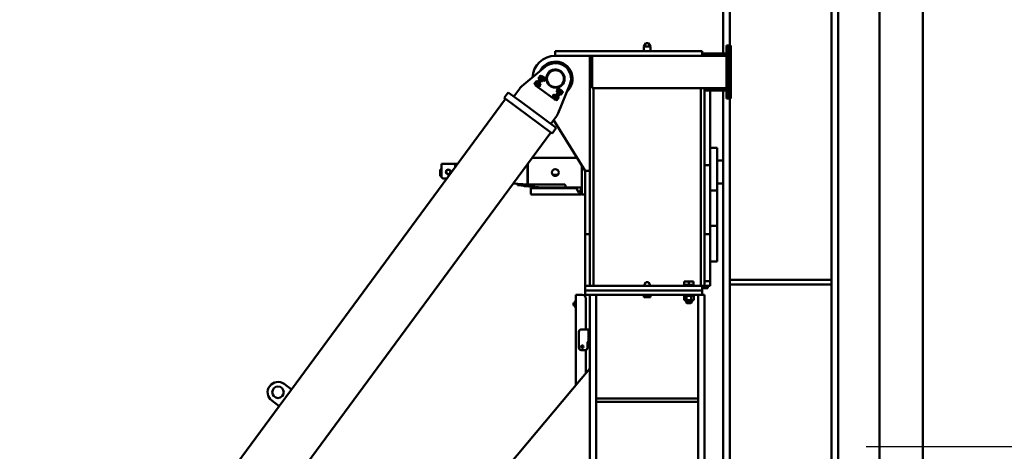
# Model space of a CAD drawing. Header units: millimetres. Extents: x -428974 to 63075, y -12164 to 49045.
# Tile 40 of 131: x 10893 to 15182, y 36732 to 38610. Entities that reach past the tile are written whole.
import ezdxf

# ---------------------------------------------------------------- set-up
doc = ezdxf.new("R2010")
doc.units = ezdxf.units.MM
doc.header["$LTSCALE"] = 75
for name, color, linetype, lineweight in [('Centerline (ISO)', 7, 'Continuous', 25), ('Dimension (ISO)', 7, 'Continuous', 25), ('Visible (ISO)', 7, 'Continuous', 50)]:
    doc.layers.add(name, color=color, linetype=linetype, lineweight=lineweight)
doc.styles.add('Note Text (ISO)', font='tahoma.ttf')
doc.dimstyles.new('Default (ISO)', dxfattribs={"dimscale": 75, "dimtxt": 2, "dimasz": 2.5, "dimexe": 3.175, "dimexo": 0, "dimgap": 0.762, "dimtad": 1, "dimrnd": 1e-08, "dimtxsty": 'Note Text (ISO)', "dimcen": 0.09, "dimdle": 10, "dimclrd": 256, "dimclre": 256, "dimclrt": 256, "dimazin": 2, "dimtfac": 1, "dimtmove": 0, "dimatfit": 3, "dimfxl": 1, "dimtolj": 1, "dimtzin": 0, "dimlwd": -1, "dimlwe": -1, "dimarcsym": 0})

# ---------------------------------------------------------------- blocks, each defined once
blk = doc.blocks.new('*D10')
at = {"layer": 'Defpoints', "color": 0, "transparency": 16777216}
for p in [(14637.4, 41102.9), (14637.4, 38820.4), (17037.4, 36752.9)]:
    blk.add_point(p, dxfattribs=at)
at = {"layer": 'Dimension (ISO)', "transparency": 16777216}
for p, q in [((14637.4, 38820.4), (14637.4, 41341.1)), ((17037.4, 36752.9), (17037.4, 41341.1)), ((16849.9, 41102.9), (14824.9, 41102.9))]:
    blk.add_line(p, q, dxfattribs=at)
for points in [[(14824.9, 41134.2), (14824.9, 41071.7), (14637.4, 41102.9)], [(16849.9, 41134.2), (16849.9, 41071.7), (17037.4, 41102.9)]]:
    blk.add_solid(points, dxfattribs=at)
at = {"layer": 'Dimension (ISO)', "transparency": 16777216, "insert": (15621.8, 41316.3), "char_height": 150, "attachment_point": 1, "style": 'Note Text (ISO)'}
blk.add_mtext('\\A1;2400', dxfattribs=at)

msp = doc.modelspace()

# ---------------------------------------------------------------- linework, layer by layer
at = {"layer": 'Centerline (ISO)', "linetype": 'Continuous'}
msp.add_line((14580.272, 36752.932), (38585.2333, 36752.932), dxfattribs=at)
at = {"layer": 'Visible (ISO)'}
for p, q in [((14827.4167, 40218.3), (14827.4167, 33741.3)), ((13957.4167, 38462.3597), (13957.4167, 40093.0337)), ((13985.4167, 38497.3597), (13985.4167, 40093.0337)), ((14429.4167, 34593.0337), (14429.4167, 40093.0337)), ((14457.4167, 34593.0337), (14457.4167, 40093.0337)), ((14637.4167, 39956.7544), (14637.4167, 34650.555)), ((13230.1663, 38472.3597), (13225.9009, 38472.3597)), ((13225.9009, 38452.3597), (13225.9009, 38472.3597)), ((13230.1663, 38472.3597), (13368.1537, 38472.3597)), ((13385.3575, 38472.3597), (13368.1537, 38472.3597)), ((13385.3575, 38472.3597), (13865.9009, 38472.3597)), ((13619.5611, 38507.3597), (13610.9009, 38492.3597)), ((13640.9009, 38492.3597), (13610.9009, 38492.3597)), ((13610.9009, 38472.3597), (13610.9009, 38492.3597)), ((13632.2406, 38507.3597), (13619.5611, 38507.3597)), ((13632.2406, 38507.3597), (13640.9009, 38492.3597)), ((13640.9009, 38472.3597), (13640.9009, 38492.3597)), ((13865.9009, 38472.3597), (13865.9009, 38452.3597)), ((13980.9009, 38497.3597), (13970.9009, 38497.3597)), ((13970.9009, 38492.3597), (13970.9009, 38497.3597)), ((13970.9009, 38492.3597), (13970.9009, 38272.3597)), ((13980.9009, 38497.3597), (13980.9009, 38267.3597)), ((13990.9009, 38497.3597), (13980.9009, 38497.3597)), ((13980.9009, 38492.3597), (13980.9009, 38272.3597)), ((13990.9009, 38497.3597), (13990.9009, 38267.3597)), ((13225.9009, 38452.3597), (13230.1663, 38452.3597)), ((13230.1663, 38452.3597), (13368.1537, 38452.3597)), ((13385.3575, 38452.3597), (13368.1537, 38452.3597)), ((13375.9009, 38452.3597), (13375.9009, 37452.3597)), ((13385.3575, 38452.3597), (13865.9009, 38452.3597)), ((13385.9009, 38312.3597), (13385.9009, 38452.3597)), ((13865.9009, 38462.3597), (13970.9009, 38462.3597)), ((13865.9009, 38452.3597), (13970.9009, 38452.3597)), ((13183.1012, 38405.4792), (13079.4328, 38319.806)), ((13139.1426, 38336.6911), (13142.4854, 38341.2202)), ((13140.5987, 38329.4021), (13164.3521, 38361.5856)), ((13142.4854, 38341.2202), (13143.0026, 38341.9209)), ((13143.0026, 38341.9209), (13143.8008, 38342.5815)), ((13143.8008, 38342.5815), (13147.8238, 38339.6123)), ((13169.965, 38359.9286), (13143.8363, 38324.5268)), ((13144.6216, 38326.4329), (13168.375, 38358.6164)), ((13173.9879, 38356.9595), (13147.8592, 38321.5576)), ((13153.0978, 38355.5989), (13152.7018, 38354.6414)), ((13152.7018, 38354.6414), (13156.7247, 38351.6722)), ((13153.0978, 38355.5989), (13153.6149, 38356.2996)), ((13153.6149, 38356.2996), (13156.9577, 38360.8287)), ((13154.9303, 38357.6608), (13158.9532, 38354.6916)), ((13156.7247, 38351.6722), (13157.839, 38353.1819)), ((13156.9577, 38360.8287), (13160.3005, 38365.3579)), ((13157.3218, 38352.4813), (13157.523, 38352.3328)), ((13157.839, 38353.1819), (13158.9532, 38354.6916)), ((13158.9532, 38354.6916), (13161.1818, 38357.7111)), ((13159.3874, 38363.6997), (13163.4103, 38360.7305)), ((13160.3005, 38365.3579), (13160.8176, 38366.0585)), ((13160.8176, 38366.0585), (13161.6159, 38366.7191)), ((13161.1818, 38357.7111), (13163.4103, 38360.7305)), ((13161.6159, 38366.7191), (13165.6388, 38363.75)), ((13163.4328, 38351.0782), (13163.0305, 38351.3751)), ((13163.4103, 38360.7305), (13164.5246, 38362.2402)), ((13167.3212, 38365.6085), (13164.3521, 38361.5856)), ((13164.5246, 38362.2402), (13165.6388, 38363.75)), ((13165.0417, 38362.9409), (13165.2428, 38362.7924)), ((13165.9711, 38346.0975), (13165.5752, 38345.14)), ((13170.4027, 38341.577), (13165.5752, 38345.14)), ((13167.3212, 38365.6085), (13171.3442, 38362.6393)), ((13168.1835, 38357.5149), (13167.7812, 38357.8118)), ((13172.6312, 38344.5965), (13167.8037, 38348.1595)), ((13171.3442, 38362.6393), (13168.375, 38358.6164)), ((13171.7465, 38362.3424), (13169.965, 38359.9286)), ((13171.201, 38342.2376), (13170.4027, 38341.577)), ((13171.201, 38342.2376), (13171.7181, 38342.9383)), ((13171.7181, 38342.9383), (13175.0609, 38347.4674)), ((13171.7465, 38362.3424), (13175.7694, 38359.3732)), ((13177.0883, 38350.6353), (13172.2607, 38354.1983)), ((13174.5361, 38342.8833), (13172.6856, 38344.2491)), ((13173.691, 38356.5572), (13174.4893, 38357.2178)), ((13173.9879, 38356.9595), (13175.7694, 38359.3732)), ((13179.3168, 38353.6548), (13174.4893, 38357.2178)), ((13179.2868, 38349.32), (13174.5361, 38342.8833)), ((13175.515, 38343.0308), (13174.5361, 38342.8833)), ((13175.0609, 38347.4674), (13178.4037, 38351.9966)), ((13175.515, 38343.0308), (13179.4343, 38348.3411)), ((13179.7924, 38356.4041), (13175.7694, 38359.3732)), ((13179.2868, 38349.32), (13177.4362, 38350.6858)), ((13178.4037, 38351.9966), (13178.9208, 38352.6973)), ((13178.9208, 38352.6973), (13179.3168, 38353.6548)), ((13179.4343, 38348.3411), (13179.2868, 38349.32)), ((13187.4896, 38350.723), (13179.7924, 38356.4041)), ((13071.055, 38310.9558), (13045.0088, 38275.6659)), ((13135.2827, 38331.4613), (13134.8867, 38330.5038)), ((13134.8867, 38330.5038), (13138.9097, 38327.5346)), ((13135.2827, 38331.4613), (13135.7999, 38332.1619)), ((13135.7999, 38332.1619), (13139.1426, 38336.6911)), ((13137.1153, 38333.5232), (13141.1382, 38330.554)), ((13140.5987, 38329.4021), (13137.6295, 38325.3791)), ((13137.6295, 38325.3791), (13141.6525, 38322.41)), ((13138.9097, 38327.5346), (13140.0239, 38329.0443)), ((13139.5068, 38328.3436), (13139.708, 38328.1952)), ((13140.0239, 38329.0443), (13141.1382, 38330.554)), ((13141.1382, 38330.554), (13143.3667, 38333.5735)), ((13141.5723, 38339.5621), (13145.5953, 38336.5929)), ((13144.6216, 38326.4329), (13141.6525, 38322.41)), ((13143.8363, 38324.5268), (13142.0548, 38322.113)), ((13146.0777, 38319.1439), (13142.0548, 38322.113)), ((13143.3667, 38333.5735), (13145.5953, 38336.5929)), ((13145.6178, 38326.9406), (13145.2155, 38327.2375)), ((13145.5953, 38336.5929), (13146.7095, 38338.1026)), ((13146.0777, 38319.1439), (13147.8592, 38321.5576)), ((13150.1006, 38316.1747), (13146.0777, 38319.1439)), ((13146.7095, 38338.1026), (13147.8238, 38339.6123)), ((13147.2267, 38338.8033), (13147.4278, 38338.6548)), ((13148.1561, 38321.9599), (13147.7601, 38321.0024)), ((13152.5877, 38317.4394), (13147.7601, 38321.0024)), ((13150.3684, 38333.3773), (13149.9661, 38333.6742)), ((13154.8162, 38320.4588), (13149.9887, 38324.0218)), ((13213.663, 38269.2618), (13150.1006, 38316.1747)), ((13153.3859, 38318.1), (13152.5877, 38317.4394)), ((13153.3859, 38318.1), (13153.9031, 38318.8007)), ((13153.9031, 38318.8007), (13157.2459, 38323.3298)), ((13159.2732, 38326.4977), (13154.4457, 38330.0607)), ((13156.7211, 38318.7456), (13154.8705, 38320.1115)), ((13155.876, 38332.4196), (13156.6742, 38333.0802)), ((13161.5018, 38329.5171), (13156.6742, 38333.0802)), ((13161.4717, 38325.1823), (13156.7211, 38318.7456)), ((13157.7, 38318.8932), (13156.7211, 38318.7456)), ((13157.2459, 38323.3298), (13160.5887, 38327.859)), ((13157.7, 38318.8932), (13161.6193, 38324.2034)), ((13161.4717, 38325.1823), (13159.6212, 38326.5482)), ((13160.5887, 38327.859), (13161.1058, 38328.5596)), ((13161.1058, 38328.5596), (13161.5018, 38329.5171)), ((13161.6193, 38324.2034), (13161.4717, 38325.1823)), ((13245.5962, 38304.1082), (13219.4675, 38268.7064)), ((13249.6191, 38301.139), (13223.4904, 38265.7372)), ((13225.0804, 38267.0495), (13248.8337, 38299.2329)), ((13235.7554, 38306.7727), (13231.8361, 38301.4624)), ((13231.8361, 38301.4624), (13231.9836, 38300.4835)), ((13232.3496, 38297.1062), (13231.9536, 38296.1487)), ((13231.9836, 38300.4835), (13236.7343, 38306.9202)), ((13231.9836, 38300.4835), (13233.8342, 38299.1177)), ((13232.8667, 38297.8069), (13232.3496, 38297.1062)), ((13236.2095, 38302.336), (13232.8667, 38297.8069)), ((13234.1821, 38299.1681), (13239.0097, 38295.6051)), ((13243.3548, 38309.4911), (13235.6575, 38315.1722)), ((13235.7554, 38306.7727), (13236.7343, 38306.9202)), ((13239.5523, 38306.8652), (13236.2095, 38302.336)), ((13236.7343, 38306.9202), (13238.5849, 38305.5544)), ((13237.9604, 38202.803), (13289.275, 38327.1166)), ((13238.6392, 38305.207), (13243.4667, 38301.644)), ((13240.0695, 38307.5658), (13239.5523, 38306.8652)), ((13240.0695, 38307.5658), (13240.8677, 38308.2264)), ((13240.8677, 38308.2264), (13245.6953, 38304.6634)), ((13247.3777, 38306.522), (13243.3548, 38309.4911)), ((13245.2993, 38303.7059), (13245.6953, 38304.6634)), ((13247.3777, 38306.522), (13245.5962, 38304.1082)), ((13247.3777, 38306.522), (13251.4006, 38303.5528)), ((13247.8376, 38298.7253), (13248.2399, 38298.4284)), ((13251.8029, 38303.2559), (13248.8337, 38299.2329)), ((13249.6191, 38301.139), (13251.4006, 38303.5528)), ((13251.8029, 38303.2559), (13255.8259, 38300.2867)), ((13255.8259, 38300.2867), (13252.8567, 38296.2638)), ((13254.5457, 38298.1313), (13253.4315, 38296.6215)), ((13253.9486, 38297.3222), (13253.7474, 38297.4707)), ((13258.5687, 38295.1621), (13254.5457, 38298.1313)), ((13970.9009, 38312.3597), (13385.9009, 38312.3597)), ((13391.9009, 38312.3597), (13391.9009, 37452.3597)), ((13859.9009, 38312.3597), (13859.9009, 37452.3597)), ((13875.9009, 38312.3597), (13875.9009, 38302.3597)), ((13875.9009, 38302.3597), (13875.9009, 38177.3597)), ((13875.9009, 38302.3597), (13970.9009, 38302.3597)), ((13900.9009, 38302.3597), (13900.9009, 37977.3597)), ((13957.4167, 34593.0337), (13957.4167, 38302.3597)), ((12076.9718, 37001.539), (13009.2917, 38264.7411)), ((13003.0562, 38269.3433), (13020.8712, 38293.4809)), ((13003.0562, 38269.3433), (13059.3773, 38227.7749)), ((13020.8712, 38293.4809), (13077.1923, 38251.9125)), ((13217.686, 38266.2926), (13213.663, 38269.2618)), ((13217.9404, 38282.635), (13214.0211, 38277.3248)), ((13214.0211, 38277.3248), (13214.1686, 38276.3459)), ((13214.5346, 38272.9686), (13214.1386, 38272.0111)), ((13214.1386, 38272.0111), (13218.9661, 38268.4481)), ((13214.1686, 38276.3459), (13218.9193, 38282.7826)), ((13214.1686, 38276.3459), (13216.0192, 38274.9801)), ((13215.0517, 38273.6693), (13214.5346, 38272.9686)), ((13218.3945, 38278.1984), (13215.0517, 38273.6693)), ((13216.3671, 38275.0305), (13221.1946, 38271.4675)), ((13219.4675, 38268.7064), (13217.686, 38266.2926)), ((13221.7089, 38263.3234), (13217.686, 38266.2926)), ((13217.9404, 38282.635), (13218.9193, 38282.7826)), ((13221.7373, 38282.7276), (13218.3945, 38278.1984)), ((13218.9193, 38282.7826), (13220.7698, 38281.4168)), ((13219.7644, 38269.1087), (13218.9661, 38268.4481)), ((13220.8242, 38281.0694), (13225.6517, 38277.5064)), ((13221.7089, 38263.3234), (13223.4904, 38265.7372)), ((13222.2544, 38283.4282), (13221.7373, 38282.7276)), ((13225.0804, 38267.0495), (13222.1112, 38263.0265)), ((13222.1112, 38263.0265), (13226.1341, 38260.0573)), ((13222.2544, 38283.4282), (13223.0527, 38284.0888)), ((13223.0527, 38284.0888), (13227.8802, 38280.5258)), ((13225.2719, 38268.151), (13225.6742, 38267.854)), ((13229.1033, 38264.0803), (13226.1341, 38260.0573)), ((13227.4842, 38279.5683), (13227.8802, 38280.5258)), ((13228.9308, 38263.4256), (13227.8166, 38261.9159)), ((13231.8395, 38258.9467), (13227.8166, 38261.9159)), ((13228.4137, 38262.7249), (13228.2126, 38262.8734)), ((13230.0451, 38264.9353), (13228.9308, 38263.4256)), ((13229.1033, 38264.0803), (13252.8567, 38296.2638)), ((13230.0226, 38274.5877), (13230.4249, 38274.2907)), ((13232.2736, 38267.9548), (13230.0451, 38264.9353)), ((13234.068, 38261.9662), (13230.0451, 38264.9353)), ((13232.6378, 38259.6073), (13231.8395, 38258.9467)), ((13231.9536, 38296.1487), (13236.7811, 38292.5857)), ((13234.5022, 38270.9742), (13232.2736, 38267.9548)), ((13233.1549, 38260.308), (13232.6378, 38259.6073)), ((13236.4977, 38264.8371), (13233.1549, 38260.308)), ((13235.6164, 38272.4839), (13234.5022, 38270.9742)), ((13238.5251, 38268.005), (13234.5022, 38270.9742)), ((13236.7307, 38273.9936), (13235.6164, 38272.4839)), ((13236.1336, 38273.1846), (13235.9324, 38273.333)), ((13239.8405, 38269.3663), (13236.4977, 38264.8371)), ((13240.7536, 38271.0245), (13236.7307, 38273.9936)), ((13237.5794, 38293.2463), (13236.7811, 38292.5857)), ((13240.3576, 38270.067), (13239.8405, 38269.3663)), ((13240.3576, 38270.067), (13240.7536, 38271.0245)), ((13243.0869, 38292.2886), (13243.4892, 38291.9917)), ((13246.7459, 38287.5632), (13245.6316, 38286.0535)), ((13249.6545, 38283.0843), (13245.6316, 38286.0535)), ((13246.2287, 38286.8626), (13246.0276, 38287.011)), ((13247.8601, 38289.0729), (13246.7459, 38287.5632)), ((13250.0887, 38292.0924), (13247.8601, 38289.0729)), ((13251.8831, 38286.1038), (13247.8601, 38289.0729)), ((13250.4528, 38283.7449), (13249.6545, 38283.0843)), ((13252.3172, 38295.1118), (13250.0887, 38292.0924)), ((13250.97, 38284.4456), (13250.4528, 38283.7449)), ((13254.3127, 38288.9748), (13250.97, 38284.4456)), ((13253.4315, 38296.6215), (13252.3172, 38295.1118)), ((13256.3401, 38292.1426), (13252.3172, 38295.1118)), ((13257.6555, 38293.5039), (13254.3127, 38288.9748)), ((13258.1727, 38294.2046), (13257.6555, 38293.5039)), ((13258.1727, 38294.2046), (13258.5687, 38295.1621)), ((13970.9009, 38267.3597), (13970.9009, 38272.3597)), ((13980.9009, 38267.3597), (13970.9009, 38267.3597)), ((13990.9009, 38267.3597), (13980.9009, 38267.3597)), ((13985.4167, 34593.0337), (13985.4167, 38267.3597)), ((13155.9278, 38156.5148), (13059.3773, 38227.7749)), ((13173.7428, 38180.6524), (13077.1923, 38251.9125)), ((13173.7428, 38180.6524), (13230.0639, 38139.084)), ((13205.9263, 38156.899), (13231.9725, 38192.189)), ((13355.9009, 37952.3597), (13218.6309, 38174.1125)), ((13875.9009, 38177.3597), (13875.9009, 38027.3597)), ((13155.9278, 38156.5148), (13212.2489, 38114.9464)), ((13212.2489, 38114.9464), (13230.0639, 38139.084)), ((10893.0285, 34985.6809), (13206.0133, 38119.5486)), ((13930.9009, 38052.3597), (13900.9009, 38052.3597)), ((13930.9009, 38052.3597), (13930.9009, 37867.3597)), ((13123.9492, 38008.3597), (13321.2356, 38008.3597)), ((13875.9009, 38027.3597), (13875.9009, 37452.3597)), ((13930.9009, 37997.3597), (13957.4167, 37997.3597)), ((12723.9009, 37958.3597), (12729.9009, 37958.3597)), ((12723.9009, 37928.3597), (12723.9009, 37958.3597)), ((12729.9009, 37969.3597), (12729.9009, 37983.3597)), ((12729.9009, 37983.3597), (12789.9009, 37983.3597)), ((12729.9009, 37969.3597), (12729.9009, 37928.3597)), ((12789.9009, 37969.3597), (12789.9009, 37983.3597)), ((12789.9009, 37969.3597), (12789.9009, 37967.488)), ((12789.9603, 37971.4155), (12789.9603, 37967.5684)), ((12790.4262, 37983.3409), (12802.2966, 37984.283)), ((13104.9603, 37982.6316), (13104.9603, 37892.3597)), ((13105.9009, 37983.906), (13105.9009, 37892.3597)), ((13340.9009, 37854.8597), (13340.9009, 37976.5915)), ((13900.9009, 37977.3597), (13875.9009, 37977.3597)), ((13900.9009, 37917.3597), (13900.9009, 37977.3597)), ((12723.9009, 37928.3597), (12729.9009, 37928.3597)), ((12739.9009, 37918.3597), (12753.6413, 37918.3597)), ((13214.7205, 37934.8597), (13237.0812, 37934.8597)), ((13375.9009, 37952.3597), (13355.9009, 37952.3597)), ((13355.9009, 37737.3597), (13355.9009, 37952.3597)), ((13900.9009, 37737.3597), (13900.9009, 37917.3597)), ((13104.9603, 37892.3597), (13042.1599, 37897.5432)), ((13061.047, 37895.9843), (13060.5535, 37890.0046)), ((13060.5535, 37890.0046), (13110.384, 37885.8916)), ((13089.0745, 37886.336), (13089.1616, 37887.3322)), ((13089.0745, 37886.336), (13092.0631, 37886.0745)), ((13092.1502, 37887.0707), (13089.1616, 37887.3322)), ((13167.9009, 37879.4396), (13092.0631, 37886.0745)), ((13167.9009, 37880.4434), (13092.1502, 37887.0707)), ((13105.9009, 37892.3597), (13104.9603, 37892.3597)), ((13104.9603, 37892.3597), (13110.8776, 37891.8713)), ((13105.9009, 37892.3597), (13265.9009, 37892.3597)), ((13110.8776, 37891.8713), (13110.384, 37885.8916)), ((13118.9009, 37874.3597), (13118.9009, 37852.3597)), ((13148.9009, 37877.3597), (13121.9009, 37877.3597)), ((13308.9009, 37877.3597), (13148.9009, 37877.3597)), ((13167.9009, 37880.4434), (13168.8137, 37880.3635)), ((13168.7266, 37879.3673), (13167.9009, 37879.4396)), ((13168.9009, 37880.3597), (13270.9009, 37880.3597)), ((13168.9009, 37880.3597), (13168.9009, 37878.3597)), ((13270.9009, 37887.3597), (13270.9009, 37880.3597)), ((13270.9009, 37880.3597), (13340.9009, 37880.3597)), ((13318.9009, 37877.3597), (13308.9009, 37877.3597)), ((13318.9009, 37875.0888), (13318.9009, 37880.3597)), ((13327.124, 37858.4418), (13319.2355, 37873.7119)), ((13338.5662, 37873.7119), (13330.6778, 37858.4418)), ((13338.9009, 37880.3597), (13338.9009, 37875.0888)), ((13338.9009, 37852.3597), (13338.9009, 37874.3597)), ((13957.4167, 37897.3597), (13930.9009, 37897.3597)), ((13121.9009, 37849.3597), (13148.9009, 37849.3597)), ((13148.9009, 37849.3597), (13308.9009, 37849.3597)), ((13308.9009, 37849.3597), (13335.9009, 37849.3597)), ((13340.9009, 37854.8597), (13340.9009, 37849.8597)), ((13340.9009, 37849.8597), (13355.9009, 37849.8597)), ((13930.9009, 37867.3597), (13900.9009, 37867.3597)), ((13930.9009, 37867.3597), (13930.9009, 37712.3597)), ((13355.9009, 37677.3597), (13355.9009, 37737.3597)), ((13900.9009, 37677.3597), (13900.9009, 37737.3597)), ((13930.9009, 37712.3597), (13900.9009, 37712.3597)), ((13930.9009, 37712.3597), (13930.9009, 37557.3597)), ((13355.9009, 37677.3597), (13355.9009, 37452.3597)), ((13355.9009, 37677.3597), (13375.9009, 37677.3597)), ((13900.9009, 37677.3597), (13875.9009, 37677.3597)), ((13900.9009, 37646.8713), (13900.9009, 37677.3597)), ((13900.9009, 37646.8713), (13900.9009, 37472.3597)), ((13930.9009, 37557.3597), (13900.9009, 37557.3597)), ((13355.9009, 37452.3597), (13865.9009, 37452.3597)), ((13355.9009, 37452.3597), (13355.9009, 37432.3597)), ((13619.5611, 37467.3597), (13610.9009, 37452.3597)), ((13632.2406, 37467.3597), (13619.5611, 37467.3597)), ((13632.2406, 37467.3597), (13640.9009, 37452.3597)), ((13785.9016, 37456.3597), (13787.4016, 37456.3597)), ((13785.9016, 37452.3597), (13785.9016, 37456.3597)), ((13787.4016, 37471.3597), (13787.4016, 37456.3597)), ((13807.9016, 37471.3597), (13787.4016, 37471.3597)), ((13790.7369, 37456.3597), (13787.4016, 37456.3597)), ((13790.7369, 37456.3597), (13804.5662, 37456.3597)), ((13807.9016, 37456.3597), (13804.5662, 37456.3597)), ((13807.9016, 37471.3597), (13807.9016, 37456.3597)), ((13807.9028, 37471.3597), (13807.9016, 37471.3597)), ((13807.9028, 37456.3597), (13807.9016, 37456.3597)), ((13807.904, 37471.3597), (13807.9028, 37471.3597)), ((13807.904, 37456.3597), (13807.9028, 37456.3597)), ((13807.904, 37471.3597), (13807.904, 37456.3597)), ((13828.404, 37471.3597), (13807.904, 37471.3597)), ((13811.2393, 37456.3597), (13807.904, 37456.3597)), ((13811.2393, 37456.3597), (13825.0686, 37456.3597)), ((13828.404, 37456.3597), (13825.0686, 37456.3597)), ((13828.404, 37471.3597), (13828.404, 37456.3597)), ((13828.404, 37456.3597), (13829.904, 37456.3597)), ((13829.904, 37452.3597), (13829.904, 37456.3597)), ((13865.9009, 37452.3597), (13875.9009, 37452.3597)), ((13865.9009, 37452.3597), (13865.9009, 37432.3597)), ((13865.9009, 37442.3597), (13890.9009, 37442.3597)), ((13900.9009, 37472.3597), (13875.9009, 37472.3597)), ((13900.9009, 37452.3597), (13875.9009, 37452.3597)), ((13890.9009, 37452.3597), (13890.9009, 37442.3597)), ((13900.9009, 37472.3597), (13900.9009, 37452.3597)), ((13985.4167, 37478.0337), (14429.4167, 37478.0337)), ((14429.4167, 37458.0337), (13985.4167, 37458.0337)), ((13315.9009, 37412.3597), (13315.9009, 37387.3597)), ((13315.9009, 37412.3597), (13321.9009, 37412.3597)), ((13343.9009, 37412.3597), (13321.9009, 37412.3597)), ((13355.9009, 37432.3597), (13865.9009, 37432.3597)), ((13355.9009, 37432.3597), (13355.9009, 37412.3597)), ((13355.9009, 37412.3597), (13865.9009, 37412.3597)), ((13358.9009, 37397.3597), (13358.9009, 37262.3597)), ((13375.9009, 37412.3597), (13375.9009, 33512.3597)), ((13375.9009, 37412.3597), (13403.9009, 37412.3597)), ((13403.9009, 37412.3597), (13403.9009, 33715.3597)), ((13610.9009, 37402.3597), (13610.9009, 37412.3597)), ((13640.9009, 37402.3597), (13610.9009, 37402.3597)), ((13640.9009, 37402.3597), (13640.9009, 37412.3597)), ((13785.9016, 37408.3597), (13785.9016, 37412.3597)), ((13785.9016, 37408.3597), (13807.9028, 37408.3597)), ((13787.117, 37389.3597), (13787.117, 37408.3597)), ((13797.5093, 37389.3597), (13797.5093, 37408.3597)), ((13797.5117, 37389.3597), (13797.5117, 37408.3597)), ((13807.9028, 37408.3597), (13829.904, 37408.3597)), ((13818.2939, 37389.3597), (13818.2939, 37408.3597)), ((13818.2963, 37389.3597), (13818.2963, 37408.3597)), ((13828.6886, 37389.3597), (13828.6886, 37408.3597)), ((13829.904, 37408.3597), (13829.904, 37412.3597)), ((13847.9009, 37412.3597), (13847.9009, 33715.3597)), ((13847.9009, 37412.3597), (13875.9009, 37412.3597)), ((13865.9009, 37432.3597), (13865.9009, 37412.3597)), ((13875.9009, 37412.3597), (13875.9009, 33512.3597)), ((13304.9009, 37377.3597), (13305.9009, 37378.3597)), ((13304.9009, 37377.3597), (13304.9009, 37367.3597)), ((13304.9009, 37367.3597), (13305.9009, 37366.3597)), ((13305.9009, 37366.3597), (13305.9009, 37378.3597)), ((13305.9009, 37378.3597), (13312.9009, 37378.3597)), ((13305.9009, 37366.3597), (13312.9009, 37366.3597)), ((13312.9009, 37357.3597), (13312.9009, 37387.3597)), ((13312.9009, 37387.3597), (13315.9009, 37387.3597)), ((13312.9009, 37357.3597), (13315.9009, 37357.3597)), ((13315.9009, 37357.3597), (13315.9009, 37387.3597)), ((13315.9009, 37357.3597), (13315.9009, 37020.5923)), ((13797.5093, 37389.3597), (13787.117, 37389.3597)), ((13795.9016, 37379.3597), (13795.9016, 37389.3597)), ((13807.9028, 37379.3597), (13795.9016, 37379.3597)), ((13798.9016, 37376.3597), (13795.9016, 37379.3597)), ((13818.2939, 37389.3597), (13797.5093, 37389.3597)), ((13818.2963, 37389.3597), (13797.5117, 37389.3597)), ((13798.9016, 37376.3597), (13807.9028, 37376.3597)), ((13819.904, 37379.3597), (13807.9028, 37379.3597)), ((13807.9028, 37376.3597), (13816.904, 37376.3597)), ((13816.904, 37376.3597), (13819.904, 37379.3597)), ((13828.6886, 37389.3597), (13818.2963, 37389.3597)), ((13819.904, 37379.3597), (13819.904, 37389.3597)), ((13328.9009, 37182.3597), (13328.9009, 37252.3597)), ((13338.9009, 37262.3597), (13369.9009, 37262.3597)), ((13369.9009, 37262.3597), (13369.9009, 37252.3597)), ((13369.9009, 37262.3597), (13375.9009, 37262.3597)), ((13369.9009, 37222.3597), (13369.9009, 37252.3597)), ((13365.9009, 37202.3597), (13365.9009, 37182.3597)), ((13369.9009, 37222.3597), (13369.9009, 37212.3597)), ((13375.9009, 37212.3597), (13369.9009, 37212.3597)), ((13355.9009, 37172.3597), (13338.9009, 37172.3597)), ((13358.9009, 37172.8203), (13358.9009, 37071.8377)), ((13375.9009, 37092.0975), (11383.2593, 34717.3597)), ((12076.9718, 37001.539), (12044.7883, 37025.2923)), ((12023.5267, 36929.1261), (12076.9718, 37001.539)), ((11682.072, 36466.4884), (12023.5267, 36929.1261)), ((11991.3432, 36952.8795), (12023.5267, 36929.1261)), ((13403.9009, 36962.3597), (13847.9009, 36962.3597)), ((13403.9009, 36947.3597), (13847.9009, 36947.3597))]:
    msp.add_line(p, q, dxfattribs=at)
for centre, radius in [((13226.4194, 38353.0623), 39), ((13226.4194, 38353.0623), 36.8162), ((12759.9009, 37947.3597), 10.5), ((12759.9009, 37947.3597), 9.95), ((12759.9009, 37947.3597), 9.25), ((13225.9009, 37944.8597), 15), ((13343.9009, 37187.3597), 5.5), ((12018.0658, 36989.0859), 25)]:
    msp.add_circle(centre, radius, dxfattribs=at)
for centre, radius, start, end in [((13225.9009, 38352.3597), 100, 90, 176.5619156), ((13225.9009, 38352.3597), 75, 313.0040195, 154.1368203), ((13226.4194, 38353.0623), 68, 337.5699901, 129.5708497), ((13226.4194, 38353.0623), 40, 284.8882324, 182.2526073), ((13225.9009, 38352.3597), 40, 324.1958136, 142.9450262), ((13111.2844, 38281.2641), 50, 129.5708497, 143.5704199), ((13191.7431, 38221.8807), 50, 323.5704199, 337.5699901), ((12739.9009, 37928.3597), 10, 180, 270), ((13121.9009, 37874.3597), 3, 90, 180), ((13167.9009, 37878.3597), 1, 270, 0), ((13321.9009, 37875.0888), 3, 180, 207.32056), ((13335.9009, 37875.0888), 3, 332.67944, 0), ((13335.9009, 37874.3597), 3, 0, 6.9798171), ((13121.9009, 37852.3597), 3, 180, 270), ((13328.9009, 37859.3597), 2, 207.32056, 332.67944), ((13335.9009, 37852.3597), 3, 270, 0), ((13343.9009, 37397.3597), 15, 0, 90), ((13338.9009, 37252.3597), 10, 90, 180), ((13338.9009, 37182.3597), 10, 180, 270), ((13355.9009, 37182.3597), 10, 270, 0), ((13375.9009, 37202.3597), 10, 90, 180), ((12018.0658, 36989.0859), 45, 53.5704199, 233.5704199)]:
    msp.add_arc(centre, radius, start, end, dxfattribs=at)
for start_param, end_param in [(3.144707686, 3.940545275), (4.550706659, 4.703100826)]:
    msp.add_ellipse((12790.9009, 37971.3409), major_axis=(0.4718, -12.0002), ratio=0.078020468, start_param=start_param, end_param=end_param, dxfattribs=at)
for points, weights in [([(13142.4854, 38341.2202), (13141.9683, 38340.5196), (13141.5723, 38339.5621)], [2.93375672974, 2.93375672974, 2.72312247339]), ([(13143.8008, 38342.5815), (13143.0026, 38341.9209), (13142.4854, 38341.2202)], [2.72312247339, 2.93375672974, 2.93375672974]), ([(13153.6149, 38356.2996), (13153.0978, 38355.5989), (13152.7018, 38354.6414)], [2.93375672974, 2.93375672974, 2.72312247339]), ([(13154.9303, 38357.6608), (13154.132, 38357.0002), (13153.6149, 38356.2996)], [2.72312247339, 2.93375672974, 2.93375672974]), ([(13156.9577, 38360.8287), (13155.9234, 38359.4274), (13154.9303, 38357.6608)], [2.93375672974, 2.93375672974, 2.72312247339]), ([(13159.3874, 38363.6997), (13157.9919, 38362.23), (13156.9577, 38360.8287)], [2.72312247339, 2.93375672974, 2.93375672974]), ([(13160.3005, 38365.3579), (13159.7833, 38364.6572), (13159.3874, 38363.6997)], [2.93375672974, 2.93375672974, 2.72312247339]), ([(13161.6159, 38366.7191), (13160.8176, 38366.0585), (13160.3005, 38365.3579)], [2.72312247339, 2.93375672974, 2.93375672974]), ([(13166.4883, 38346.7982), (13165.9711, 38346.0975), (13165.5752, 38345.14)], [3.32050807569, 3.32050807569, 3.08210632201]), ([(13167.8037, 38348.1595), (13167.0054, 38347.4989), (13166.4883, 38346.7982)], [3.08210632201, 3.32050807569, 3.32050807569]), ([(13169.8311, 38351.3274), (13168.7968, 38349.926), (13167.8037, 38348.1595)], [3.32050807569, 3.32050807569, 3.08210632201]), ([(13172.2607, 38354.1983), (13170.8653, 38352.7287), (13169.8311, 38351.3274)], [3.08210632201, 3.32050807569, 3.32050807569]), ([(13170.4027, 38341.577), (13171.201, 38342.2376), (13171.7181, 38342.9383)], [3.08210632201, 3.32050807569, 3.32050807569]), ([(13171.7181, 38342.9383), (13172.2352, 38343.6389), (13172.6312, 38344.5965)], [3.32050807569, 3.32050807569, 3.08210632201]), ([(13173.1739, 38355.8565), (13172.6567, 38355.1558), (13172.2607, 38354.1983)], [3.32050807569, 3.32050807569, 3.08210632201]), ([(13172.6312, 38344.5965), (13174.0266, 38346.0661), (13175.0609, 38347.4674)], [3.08210632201, 3.32050807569, 3.32050807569]), ([(13174.4893, 38357.2178), (13173.691, 38356.5572), (13173.1739, 38355.8565)], [3.08210632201, 3.32050807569, 3.32050807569]), ([(13175.0609, 38347.4674), (13176.0952, 38348.8688), (13177.0883, 38350.6353)], [3.32050807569, 3.32050807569, 3.08210632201]), ([(13177.0883, 38350.6353), (13177.8866, 38351.2959), (13178.4037, 38351.9966)], [3.08210632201, 3.32050807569, 3.32050807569]), ([(13178.4037, 38351.9966), (13178.9208, 38352.6973), (13179.3168, 38353.6548)], [3.32050807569, 3.32050807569, 3.08210632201]), ([(13135.7999, 38332.1619), (13135.2827, 38331.4613), (13134.8867, 38330.5038)], [2.93375672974, 2.93375672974, 2.72312247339]), ([(13137.1153, 38333.5232), (13136.317, 38332.8626), (13135.7999, 38332.1619)], [2.72312247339, 2.93375672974, 2.93375672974]), ([(13139.1426, 38336.6911), (13138.1084, 38335.2898), (13137.1153, 38333.5232)], [2.93375672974, 2.93375672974, 2.72312247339]), ([(13141.5723, 38339.5621), (13140.1769, 38338.0924), (13139.1426, 38336.6911)], [2.72312247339, 2.93375672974, 2.93375672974]), ([(13148.6733, 38322.6606), (13148.1561, 38321.9599), (13147.7601, 38321.0024)], [3.32050807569, 3.32050807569, 3.08210632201]), ([(13149.9887, 38324.0218), (13149.1904, 38323.3612), (13148.6733, 38322.6606)], [3.08210632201, 3.32050807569, 3.32050807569]), ([(13152.016, 38327.1897), (13150.9818, 38325.7884), (13149.9887, 38324.0218)], [3.32050807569, 3.32050807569, 3.08210632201]), ([(13154.4457, 38330.0607), (13153.0503, 38328.5911), (13152.016, 38327.1897)], [3.08210632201, 3.32050807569, 3.32050807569]), ([(13152.5877, 38317.4394), (13153.3859, 38318.1), (13153.9031, 38318.8007)], [3.08210632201, 3.32050807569, 3.32050807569]), ([(13153.9031, 38318.8007), (13154.4202, 38319.5013), (13154.8162, 38320.4588)], [3.32050807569, 3.32050807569, 3.08210632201]), ([(13155.3588, 38331.7189), (13154.8417, 38331.0182), (13154.4457, 38330.0607)], [3.32050807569, 3.32050807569, 3.08210632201]), ([(13154.8162, 38320.4588), (13156.2116, 38321.9285), (13157.2459, 38323.3298)], [3.08210632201, 3.32050807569, 3.32050807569]), ([(13156.6742, 38333.0802), (13155.876, 38332.4196), (13155.3588, 38331.7189)], [3.08210632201, 3.32050807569, 3.32050807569]), ([(13157.2459, 38323.3298), (13158.2801, 38324.7311), (13159.2732, 38326.4977)], [3.32050807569, 3.32050807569, 3.08210632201]), ([(13159.2732, 38326.4977), (13160.0715, 38327.1583), (13160.5887, 38327.859)], [3.08210632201, 3.32050807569, 3.32050807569]), ([(13160.5887, 38327.859), (13161.1058, 38328.5596), (13161.5018, 38329.5171)], [3.32050807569, 3.32050807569, 3.08210632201]), ([(13232.8667, 38297.8069), (13232.3496, 38297.1062), (13231.9536, 38296.1487)], [3.32050807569, 3.32050807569, 3.08210632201]), ([(13234.1821, 38299.1681), (13233.3839, 38298.5075), (13232.8667, 38297.8069)], [3.08210632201, 3.32050807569, 3.32050807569]), ([(13236.2095, 38302.336), (13235.1753, 38300.9347), (13234.1821, 38299.1681)], [3.32050807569, 3.32050807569, 3.08210632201]), ([(13238.6392, 38305.207), (13237.2438, 38303.7374), (13236.2095, 38302.336)], [3.08210632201, 3.32050807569, 3.32050807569]), ([(13239.5523, 38306.8652), (13239.0352, 38306.1645), (13238.6392, 38305.207)], [3.32050807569, 3.32050807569, 3.08210632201]), ([(13239.0097, 38295.6051), (13240.4051, 38297.0748), (13241.4393, 38298.4761)], [3.08210632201, 3.32050807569, 3.32050807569]), ([(13240.8677, 38308.2264), (13240.0695, 38307.5658), (13239.5523, 38306.8652)], [3.08210632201, 3.32050807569, 3.32050807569]), ([(13241.4393, 38298.4761), (13242.4736, 38299.8774), (13243.4667, 38301.644)], [3.32050807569, 3.32050807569, 3.08210632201]), ([(13243.4667, 38301.644), (13244.265, 38302.3046), (13244.7821, 38303.0053)], [3.08210632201, 3.32050807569, 3.32050807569]), ([(13244.7821, 38303.0053), (13245.2993, 38303.7059), (13245.6953, 38304.6634)], [3.32050807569, 3.32050807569, 3.08210632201]), ([(13215.0517, 38273.6693), (13214.5346, 38272.9686), (13214.1386, 38272.0111)], [3.32050807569, 3.32050807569, 3.08210632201]), ([(13216.3671, 38275.0305), (13215.5688, 38274.3699), (13215.0517, 38273.6693)], [3.08210632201, 3.32050807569, 3.32050807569]), ([(13218.3945, 38278.1984), (13217.3602, 38276.7971), (13216.3671, 38275.0305)], [3.32050807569, 3.32050807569, 3.08210632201]), ([(13220.8242, 38281.0694), (13219.4288, 38279.5997), (13218.3945, 38278.1984)], [3.08210632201, 3.32050807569, 3.32050807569]), ([(13218.9661, 38268.4481), (13219.7644, 38269.1087), (13220.2815, 38269.8093)], [3.08210632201, 3.32050807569, 3.32050807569]), ([(13220.2815, 38269.8093), (13220.7987, 38270.51), (13221.1946, 38271.4675)], [3.32050807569, 3.32050807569, 3.08210632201]), ([(13221.7373, 38282.7276), (13221.2202, 38282.0269), (13220.8242, 38281.0694)], [3.32050807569, 3.32050807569, 3.08210632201]), ([(13221.1946, 38271.4675), (13222.5901, 38272.9372), (13223.6243, 38274.3385)], [3.08210632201, 3.32050807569, 3.32050807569]), ([(13223.0527, 38284.0888), (13222.2544, 38283.4282), (13221.7373, 38282.7276)], [3.08210632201, 3.32050807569, 3.32050807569]), ([(13223.6243, 38274.3385), (13224.6586, 38275.7398), (13225.6517, 38277.5064)], [3.32050807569, 3.32050807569, 3.08210632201]), ([(13225.6517, 38277.5064), (13226.45, 38278.167), (13226.9671, 38278.8676)], [3.08210632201, 3.32050807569, 3.32050807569]), ([(13226.9671, 38278.8676), (13227.4842, 38279.5683), (13227.8802, 38280.5258)], [3.32050807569, 3.32050807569, 3.08210632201]), ([(13231.8395, 38258.9467), (13232.6378, 38259.6073), (13233.1549, 38260.308)], [2.72312247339, 2.93375672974, 2.93375672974]), ([(13233.1549, 38260.308), (13233.6721, 38261.0086), (13234.068, 38261.9662)], [2.93375672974, 2.93375672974, 2.72312247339]), ([(13234.068, 38261.9662), (13235.4635, 38263.4358), (13236.4977, 38264.8371)], [2.72312247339, 2.93375672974, 2.93375672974]), ([(13236.4977, 38264.8371), (13237.532, 38266.2385), (13238.5251, 38268.005)], [2.93375672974, 2.93375672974, 2.72312247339]), ([(13236.7811, 38292.5857), (13237.5794, 38293.2463), (13238.0966, 38293.9469)], [3.08210632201, 3.32050807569, 3.32050807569]), ([(13238.0966, 38293.9469), (13238.6137, 38294.6476), (13239.0097, 38295.6051)], [3.32050807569, 3.32050807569, 3.08210632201]), ([(13238.5251, 38268.005), (13239.3234, 38268.6656), (13239.8405, 38269.3663)], [2.72312247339, 2.93375672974, 2.93375672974]), ([(13239.8405, 38269.3663), (13240.3576, 38270.067), (13240.7536, 38271.0245)], [2.93375672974, 2.93375672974, 2.72312247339]), ([(13249.6545, 38283.0843), (13250.4528, 38283.7449), (13250.97, 38284.4456)], [2.72312247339, 2.93375672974, 2.93375672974]), ([(13250.97, 38284.4456), (13251.4871, 38285.1463), (13251.8831, 38286.1038)], [2.93375672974, 2.93375672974, 2.72312247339]), ([(13251.8831, 38286.1038), (13253.2785, 38287.5734), (13254.3127, 38288.9748)], [2.72312247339, 2.93375672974, 2.93375672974]), ([(13254.3127, 38288.9748), (13255.347, 38290.3761), (13256.3401, 38292.1426)], [2.93375672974, 2.93375672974, 2.72312247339]), ([(13256.3401, 38292.1426), (13257.1384, 38292.8032), (13257.6555, 38293.5039)], [2.72312247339, 2.93375672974, 2.93375672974]), ([(13257.6555, 38293.5039), (13258.1727, 38294.2046), (13258.5687, 38295.1621)], [2.93375672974, 2.93375672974, 2.72312247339])]:
    msp.add_rational_spline(points, weights, degree=2, dxfattribs=at)
for points, knots in [([(13168.9009, 37879.3597), (13168.9009, 37879.3597), (13168.8757, 37879.3592), (13168.7981, 37879.3622), (13168.7647, 37879.364), (13168.7266, 37879.3673)], [-0.37909221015, -0.37909221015, -0.37909221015, -0.37909221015, -0.34135961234, -0.34135961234, -0.32182043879, -0.32182043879, -0.32182043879, -0.32182043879]), ([(13265.9009, 37892.3597), (13266.365, 37892.3597), (13266.8673, 37892.2909), (13267.8257, 37892.0015), (13268.2819, 37891.7808), (13269.055, 37891.267), (13269.4347, 37890.9317), (13270.0688, 37890.166), (13270.3233, 37889.7359), (13270.6821, 37888.8942), (13270.8116, 37888.4149), (13270.8899, 37887.7446), (13270.9004, 37887.55), (13270.9009, 37887.3597)], [0, 0, 0, 0, 0.1392495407, 0.1392495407, 0.2784990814, 0.2784990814, 0.4179454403, 0.4179454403, 0.5573917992, 0.5573917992, 0.7002958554, 0.7002958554, 0.7590540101, 0.7590540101, 0.7590540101, 0.7590540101])]:
    msp.add_open_spline(points, degree=3, knots=knots, dxfattribs=at)
msp.add_open_spline([(13168.8137, 37880.3635), (13168.8712, 37880.3582), (13168.9009, 37880.3597), (13168.9009, 37880.3597)], degree=3, dxfattribs=at)

# ---------------------------------------------------------------- dimensions: what is measured, and where the dimension line sits
at = {"layer": 'Dimension (ISO)'}
dim = msp.add_linear_dim(base=(14637.4167, 41102.932), p1=(17037.4167, 36752.932), p2=(14637.4167, 38820.432), angle=180, dimstyle='Default (ISO)', override={"dimgap": 0.762, "dimdec": 2, "dimtol": 0, "dimlim": 0, "dimtp": 0, "dimtm": 0, "dimtdec": 2, "dimtofl": 0, "dimatfit": 1}, dxfattribs=at)
dim.commit()
dim.dimension.update_dxf_attribs({"geometry": '*D10', "text_midpoint": (15837.4167, 41102.932), "dimtype": 160})

doc.saveas('drawing.dxf')
